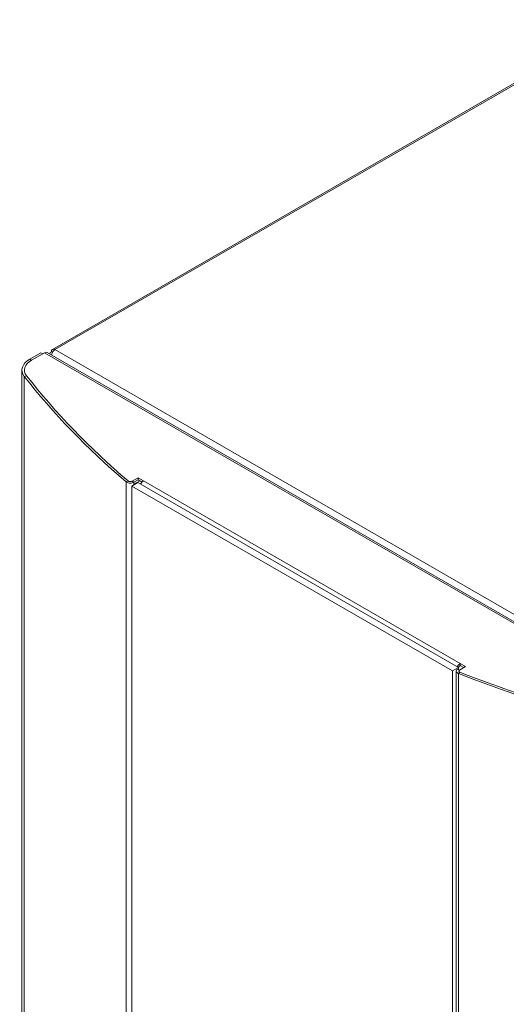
# Model space of a CAD drawing. Header units: millimetres. Extents: x 12 to 287, y 25 to 200.
# Tile 16 of 22: x 204 to 234, y 138 to 199. Entities that reach past the tile are written whole.
import ezdxf

# ---------------------------------------------------------------- set-up
doc = ezdxf.new("R2010")
doc.units = ezdxf.units.MM
doc.header["$MEASUREMENT"] = 0
doc.layers.add('TANGENT_LINES', color=7, linetype='Continuous', lineweight=0)
doc.layers.add('Visible', color=7, linetype='Continuous', lineweight=0)

msp = doc.modelspace()

# ---------------------------------------------------------------- linework, layer by layer
at = {"layer": 'TANGENT_LINES', "color": 18, "lineweight": 15, "true_color": 0x000000}
for p, q in [((241.506, 199.12), (205.875, 178.548)), ((244.979, 155.402), (205.225, 178.354)), ((205.875, 178.548), (245.404, 155.726)), ((204.413, 177.886), (204.3, 177.95)), ((204.105, 176.916), (203.96, 176.879)), ((203.96, 128.723), (203.96, 176.879)), ((210.439, 170.353), (210.307, 170.302)), ((210.307, 122.147), (210.307, 170.302)), ((211.395, 170.362), (231.135, 158.965)), ((210.796, 170.108), (210.796, 170.145)), ((231.121, 158.413), (231.032, 158.336)), ((231.032, 110.181), (231.032, 158.336))]:
    msp.add_line(p, q, dxfattribs=at)
at = {"layer": 'Visible', "color": 18, "lineweight": 15, "true_color": 0x000000}
for p, q in [((241.347, 199.136), (205.715, 178.564)), ((204.3, 177.95), (205, 178.354)), ((205.225, 178.354), (204.413, 177.886)), ((204.413, 177.886), (205.112, 178.29)), ((205, 178.354), (205.112, 178.29)), ((245.138, 155.418), (205.384, 178.37)), ((205.556, 178.289), (205.556, 178.271)), ((205.556, 178.284), (205.558, 178.267)), ((205.65, 178.419), (205.72, 178.378)), ((203.814, 177.272), (203.814, 129.117)), ((210.671, 170.036), (211.046, 170.252)), ((210.683, 170.34), (211.058, 170.556)), ((210.796, 170.275), (210.683, 170.34)), ((210.796, 170.275), (211.058, 170.426)), ((210.796, 170.275), (211.058, 170.426)), ((211.171, 170.362), (210.796, 170.145)), ((210.796, 170.145), (210.796, 170.275)), ((231.035, 158.711), (211.046, 170.252)), ((211.058, 170.426), (211.058, 170.556)), ((211.058, 170.556), (211.395, 170.362)), ((211.058, 170.426), (211.303, 170.285)), ((210.671, 170.036), (210.671, 121.88)), ((230.661, 158.494), (210.671, 170.036)), ((230.661, 158.494), (231.035, 158.711)), ((230.985, 158.618), (231.098, 158.554)), ((231.035, 158.59), (231.035, 158.711)), ((231.098, 158.554), (231.473, 158.77)), ((231.135, 158.835), (231.135, 158.965)), ((231.473, 158.77), (231.135, 158.965)), ((231.36, 158.705), (231.135, 158.835)), ((230.661, 110.339), (230.661, 158.494)), ((230.892, 158.489), (230.892, 110.334))]:
    msp.add_line(p, q, dxfattribs=at)
for points in [[(205.225, 178.354), (205.284, 178.389), (205.342, 178.395), (205.384, 178.37)], [(205.65, 178.419), (205.597, 178.393), (205.562, 178.342), (205.556, 178.284)], [(205.875, 178.548), (205.75, 178.62), (205.65, 178.562), (205.65, 178.419)], [(205.72, 178.378), (205.69, 178.325), (205.67, 178.266), (205.661, 178.206)], [(205.875, 178.548), (205.809, 178.506), (205.756, 178.447), (205.72, 178.378)], [(203.96, 176.879), (203.677, 177.242), (203.812, 177.669), (204.3, 177.95)], [(204.413, 177.886), (203.971, 177.631), (203.849, 177.245), (204.105, 176.916)], [(204.105, 176.916), (203.849, 177.245), (203.971, 177.631), (204.413, 177.886)], [(210.307, 170.302), (207.872, 172.386), (205.749, 174.586), (203.96, 176.879)], [(204.105, 176.916), (205.891, 174.629), (208.009, 172.433), (210.439, 170.353)], [(210.439, 170.353), (208.009, 172.433), (205.891, 174.629), (204.105, 176.916)], [(211.216, 170.154), (211.258, 170.244), (211.325, 170.321), (211.395, 170.362)], [(231.135, 158.965), (231.065, 158.924), (230.998, 158.847), (230.955, 158.757)], [(231.135, 158.835), (231.093, 158.811), (231.055, 158.761), (231.035, 158.707)], [(231.032, 158.336), (234.643, 156.931), (238.453, 155.705), (242.423, 154.672)], [(231.121, 158.413), (234.724, 157.01), (238.527, 155.786), (242.488, 154.756)], [(231.121, 158.413), (234.724, 157.01), (238.527, 155.786), (242.488, 154.756)]]:
    msp.add_open_spline(points, degree=3, dxfattribs=at)
for points in [[(210.796, 170.275), (210.781, 170.267), (210.766, 170.259), (210.749, 170.253), (210.603, 170.196), (210.405, 170.218), (210.307, 170.302)], [(210.439, 170.353), (210.488, 170.311), (210.587, 170.3), (210.66, 170.329), (210.668, 170.332), (210.676, 170.336), (210.683, 170.34)], [(210.683, 170.34), (210.676, 170.336), (210.668, 170.332), (210.66, 170.329), (210.587, 170.3), (210.488, 170.311), (210.439, 170.353)], [(230.985, 158.618), (230.861, 158.547), (230.861, 158.431), (230.985, 158.359), (231, 158.351), (231.016, 158.343), (231.032, 158.336)], [(231.098, 158.554), (231.036, 158.518), (231.036, 158.46), (231.098, 158.424), (231.105, 158.42), (231.113, 158.416), (231.121, 158.413)], [(231.098, 158.554), (231.036, 158.518), (231.036, 158.46), (231.098, 158.424), (231.105, 158.42), (231.113, 158.416), (231.121, 158.413)]]:
    msp.add_open_spline(points, degree=3, knots=[0, 0, 0, 0, 1, 1, 1, 2, 2, 2, 2], dxfattribs=at)

doc.saveas('drawing.dxf')
